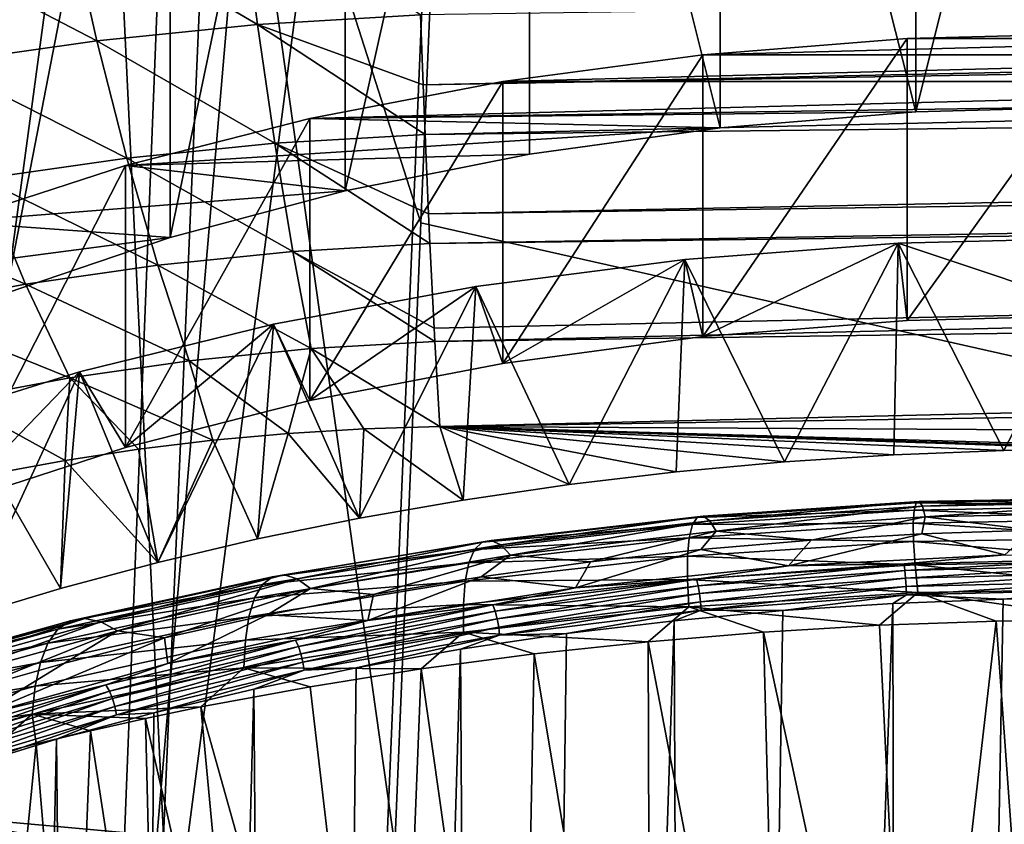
# Model space of a CAD drawing. Header units: metres. Extents: x -109 to 109, y -78 to 121.
# Tile 123 of 256: x -83 to -77, y -7 to -2. Entities that reach past the tile are written whole.
import ezdxf

# ---------------------------------------------------------------- set-up
doc = ezdxf.new("R2010")
doc.units = ezdxf.units.M
doc.layers.add('solid_508554_SW0001', color=7, linetype='CONTINUOUS')

msp = doc.modelspace()

# ---------------------------------------------------------------- linework, layer by layer
at = {"layer": 'solid_508554_SW0001'}
for points in [[(-85.874214, -11.090439, -19.528069), (-84.637512, 25.541044, -38.537006), (-82.994003, 25.270775, -38.917351)], [(-84.332321, -11.309086, -19.869825), (-85.874214, -11.090439, -19.528069), (-82.994003, 25.270775, -38.917351)], [(-84.332321, -11.309086, -19.869825), (-82.994003, 25.270775, -38.917351), (-81.315811, 25.073969, -39.156639)], [(-82.748833, -11.452958, -20.098217), (-84.332321, -11.309086, -19.869825), (-81.315811, 25.073969, -39.156639)], [(-82.748833, -11.452958, -20.098217), (-81.315811, 25.073969, -39.156639), (-79.621246, 24.952671, -39.252457)], [(-82.748833, -11.452958, -20.098217), (-79.621246, 24.952671, -39.252457), (-80.387276, 6.654893, -29.697725)], [(-82.748833, -11.452958, -20.098217), (-80.387276, 6.654893, -29.697725), (-81.14859, -11.530108, -20.201883)], [(-81.14859, -11.530108, -20.201883), (-80.387276, 6.654893, -29.697725), (-43.466999, -12.188044, -21.341459)], [(-80.387276, 6.654893, -29.697725), (-47.181728, -3.838587, -25.541527), (-43.466999, -12.188044, -21.341459)], [(-80.387276, 6.654893, -29.697725), (-47.672459, -3.692732, -25.598148), (-47.181728, -3.838587, -25.541527)], [(-80.387276, 6.654893, -29.697725), (-49.041775, -3.246512, -25.776564), (-47.672459, -3.692732, -25.598148)], [(-80.387276, 6.654893, -29.697725), (-51.088249, -2.474628, -26.097864), (-49.041775, -3.246512, -25.776564)], [(-80.387276, 6.654893, -29.697725), (-51.244095, -2.409353, -26.125713), (-51.088249, -2.474628, -26.097864)], [(-80.387276, 6.654893, -29.697725), (-53.110744, -1.560997, -26.493895), (-51.244095, -2.409353, -26.125713)], [(-77.7164, -2.721822, 14.485667), (-78.918457, 2.029385, 11.514997), (-77.716362, 2.127923, 11.685671)], [(-77.7164, -2.721822, 14.485667), (-77.716362, 2.127923, 11.685671), (-76.5, 2.160898, 11.742785)], [(-77.7164, -2.721822, 14.485667), (-76.5, 2.160898, 11.742785), (-76.5, -2.688844, 14.542786)], [(-78.91851, -2.820364, 14.314987), (-80.092194, 1.866439, 11.232767), (-78.918457, 2.029385, 11.514997)], [(-78.91851, -2.820364, 14.314987), (-78.918457, 2.029385, 11.514997), (-77.7164, -2.721822, 14.485667)], [(-81.223824, -3.208749, 13.642284), (-81.223808, 1.640997, 10.84229), (-80.092194, 1.866439, 11.232767)], [(-81.223824, -3.208749, 13.642284), (-80.092194, 1.866439, 11.232767), (-80.092232, -2.98331, 14.032755)], [(-80.092232, -2.98331, 14.032755), (-80.092194, 1.866439, 11.232767), (-78.91851, -2.820364, 14.314987)], [(-82.300018, -3.494034, 13.148155), (-82.300041, 1.355702, 10.348145), (-81.223808, 1.640997, 10.84229)], [(-82.300018, -3.494034, 13.148155), (-81.223808, 1.640997, 10.84229), (-81.223824, -3.208749, 13.642284)], [(-83.30822, -3.835825, 12.556156), (-83.308266, 1.0139, 9.756125), (-82.300041, 1.355702, 10.348145)], [(-83.30822, -3.835825, 12.556156), (-82.300041, 1.355702, 10.348145), (-82.300018, -3.494034, 13.148155)], [(-83.743111, -7.046091, -18.515766), (-82.712982, 0.551443, -22.646475), (-83.411385, 0.626964, -22.523962)], [(-83.743111, -7.046091, -18.515766), (-82.341148, -7.172977, -18.73554), (-82.712982, 0.551443, -22.646475)], [(-82.341148, -7.172977, -18.73554), (-82.009338, 0.492534, -22.739634), (-82.712982, 0.551443, -22.646475)], [(-82.341148, -7.172977, -18.73554), (-80.918915, -7.232305, -18.838299), (-82.009338, 0.492534, -22.739634)], [(-82.009338, 0.492534, -22.739634), (-80.918915, -7.232305, -18.838299), (-80.758621, -3.403568, -20.837589)], [(-82.009338, 0.492534, -22.739634), (-80.758621, -3.403568, -20.837589), (-80.598335, 0.425171, -22.83688)], [(-62.333652, -7.556811, -19.40036), (-80.598335, 0.425171, -22.83688), (-80.758621, -3.403568, -20.837589)], [(-62.333652, -7.556811, -19.40036), (-53.05484, -0.055749, -23.669857), (-80.598335, 0.425171, -22.83688)], [(-80.761658, -2.12673, 21.043322), (-80.745361, -2.555794, 20.688955), (-22.558971, -1.31139, 22.544136)], [(-80.745361, -2.555794, 20.688955), (-22.919664, -1.530367, 22.35878), (-22.558971, -1.31139, 22.544136)], [(-81.865631, -1.39793, 21.517885), (-82.927795, -1.504723, 21.355907), (-81.762955, -2.185917, 20.961618)], [(-81.865631, -1.39793, 21.517885), (-81.762955, -2.185917, 20.961618), (-80.761658, -2.12673, 21.043322)], [(-82.927795, -1.504723, 21.355907), (-83.968719, -1.653646, 21.118166), (-82.750519, -2.285307, 20.808083)], [(-82.927795, -1.504723, 21.355907), (-82.750519, -2.285307, 20.808083), (-81.762955, -2.185917, 20.961618)], [(-80.745361, -2.555794, 20.688955), (-80.733055, -2.861525, 20.41069), (-22.919664, -1.530367, 22.35878)], [(-80.733055, -2.861525, 20.41069), (-24.056143, -2.221804, 21.703217), (-22.919664, -1.530367, 22.35878)], [(-83.968719, -1.653646, 21.118166), (-83.717987, -2.42383, 20.584482), (-82.750519, -2.285307, 20.808083)], [(-81.762955, -2.185917, 20.961618), (-80.745361, -2.555794, 20.688955), (-80.761658, -2.12673, 21.043322)], [(-81.762955, -2.185917, 20.961618), (-82.750519, -2.285307, 20.808083), (-81.656212, -2.915824, 20.331778)], [(-81.762955, -2.185917, 20.961618), (-80.733055, -2.861525, 20.41069), (-80.745361, -2.555794, 20.688955)], [(-81.762955, -2.185917, 20.961618), (-81.656212, -2.915824, 20.331778), (-80.733055, -2.861525, 20.41069)], [(-80.733055, -2.861525, 20.41069), (-80.712067, -3.348359, 19.916126), (-24.056143, -2.221804, 21.703217)], [(-80.712067, -3.348359, 19.916126), (-24.614122, -2.561125, 21.335833), (-24.056143, -2.221804, 21.703217)], [(-77.770103, -2.272128, 15.264559), (-75.229897, -2.272128, 15.264559), (-76.5, -2.238844, 15.322208)], [(-77.770103, -4.004179, 16.264559), (-77.770103, -2.272128, 15.264559), (-76.5, -2.238844, 15.322208)], [(-77.770103, -4.004179, 16.264559), (-76.5, -2.238844, 15.322208), (-76.5, -3.970895, 16.322208)], [(-82.750519, -2.285307, 20.808083), (-83.717987, -2.42383, 20.584482), (-82.566277, -3.007393, 20.187235)], [(-82.750519, -2.285307, 20.808083), (-82.566277, -3.007393, 20.187235), (-81.656212, -2.915824, 20.331778)], [(-79.02623, -2.371609, 15.092253), (-73.97377, -2.371609, 15.092253), (-75.229897, -2.272128, 15.264559)], [(-77.770103, -2.272128, 15.264559), (-79.02623, -2.371609, 15.092253), (-75.229897, -2.272128, 15.264559)], [(-79.02623, -4.10366, 16.092253), (-79.02623, -2.371609, 15.092253), (-77.770103, -2.272128, 15.264559)], [(-79.02623, -4.10366, 16.092253), (-77.770103, -2.272128, 15.264559), (-77.770103, -4.004179, 16.264559)], [(-80.254639, -2.53619, 14.80719), (-72.745361, -2.53619, 14.80719), (-73.97377, -2.371609, 15.092253)], [(-79.02623, -2.371609, 15.092253), (-80.254639, -2.53619, 14.80719), (-73.97377, -2.371609, 15.092253)], [(-80.254639, -4.268241, 15.80719), (-80.254639, -2.53619, 14.80719), (-79.02623, -2.371609, 15.092253)], [(-80.254639, -4.268241, 15.80719), (-79.02623, -2.371609, 15.092253), (-79.02623, -4.10366, 16.092253)], [(-83.717987, -2.42383, 20.584482), (-83.457458, -3.135, 19.978519), (-82.566277, -3.007393, 20.187235)], [(-81.441887, -2.764065, 14.412498), (-76.5, -2.688844, 14.542786), (-72.745361, -2.53619, 14.80719)], [(-80.254639, -2.53619, 14.80719), (-81.441887, -2.764065, 14.412498), (-72.745361, -2.53619, 14.80719)], [(-81.441887, -4.496116, 15.412498), (-81.441887, -2.764065, 14.412498), (-80.254639, -2.53619, 14.80719)], [(-81.441887, -4.496116, 15.412498), (-80.254639, -2.53619, 14.80719), (-80.254639, -4.268241, 15.80719)], [(-80.712067, -3.348359, 19.916126), (-80.703621, -3.532274, 19.71039), (-24.614122, -2.561125, 21.335833)], [(-80.703621, -3.532274, 19.71039), (-25.053471, -2.827595, 21.021948), (-24.614122, -2.561125, 21.335833)], [(-77.7164, -2.721822, 14.485667), (-76.5, -2.688844, 14.542786), (-81.441887, -2.764065, 14.412498)], [(-78.91851, -2.820364, 14.314987), (-77.7164, -2.721822, 14.485667), (-81.441887, -2.764065, 14.412498)], [(-78.91851, -2.820364, 14.314987), (-81.441887, -2.764065, 14.412498), (-82.575005, -3.052741, 13.912497)], [(-82.575005, -4.784792, 14.912497), (-82.575005, -3.052741, 13.912497), (-81.441887, -2.764065, 14.412498)], [(-82.575005, -4.784792, 14.912497), (-81.441887, -2.764065, 14.412498), (-81.441887, -4.496116, 15.412498)], [(-80.092232, -2.98331, 14.032755), (-78.91851, -2.820364, 14.314987), (-82.575005, -3.052741, 13.912497)], [(-80.703621, -3.532274, 19.71039), (-80.677933, -4.051526, 19.061102), (-25.053471, -2.827595, 21.021948)], [(-80.677933, -4.051526, 19.061102), (-80.67363, -4.132723, 18.948915), (-25.053471, -2.827595, 21.021948)], [(-80.67363, -4.132723, 18.948915), (-25.931858, -3.355873, 20.318785), (-25.053471, -2.827595, 21.021948)], [(-81.656212, -2.915824, 20.331778), (-80.712067, -3.348359, 19.916126), (-80.733055, -2.861525, 20.41069)], [(-81.656212, -2.915824, 20.331778), (-82.566277, -3.007393, 20.187235), (-81.54641, -3.58144, 19.634655)], [(-81.656212, -2.915824, 20.331778), (-80.703621, -3.532274, 19.71039), (-80.712067, -3.348359, 19.916126)], [(-81.656212, -2.915824, 20.331778), (-81.54641, -3.58144, 19.634655), (-80.703621, -3.532274, 19.71039)], [(-82.566277, -3.007393, 20.187235), (-83.457458, -3.135, 19.978519), (-82.376793, -3.664844, 19.499571)], [(-81.223824, -3.208749, 13.642284), (-80.092232, -2.98331, 14.032755), (-82.575005, -3.052741, 13.912497)], [(-82.566277, -3.007393, 20.187235), (-82.376793, -3.664844, 19.499571), (-81.54641, -3.58144, 19.634655)], [(-81.223824, -3.208749, 13.642284), (-82.575005, -3.052741, 13.912497), (-83.641586, -3.399064, 13.312648)], [(-83.641586, -5.131115, 14.312648), (-83.641586, -3.399064, 13.312648), (-82.575005, -3.052741, 13.912497)], [(-83.641586, -5.131115, 14.312648), (-82.575005, -3.052741, 13.912497), (-82.575005, -4.784792, 14.912497)], [(-83.457458, -3.135, 19.978519), (-84.323982, -3.297644, 19.707314), (-83.18959, -3.781122, 19.306343)], [(-83.457458, -3.135, 19.978519), (-83.18959, -3.781122, 19.306343), (-82.376793, -3.664844, 19.499571)], [(-82.300018, -3.494034, 13.148155), (-81.223824, -3.208749, 13.642284), (-83.641586, -3.399064, 13.312648)], [(-84.323982, -3.297644, 19.707314), (-83.979614, -3.929345, 19.056559), (-83.18959, -3.781122, 19.306343)], [(-80.67363, -4.132723, 18.948915), (-80.643387, -4.656782, 18.134216), (-25.931858, -3.355873, 20.318785)], [(-80.643387, -4.656782, 18.134216), (-26.709761, -3.814027, 19.593912), (-25.931858, -3.355873, 20.318785)], [(-82.300018, -3.494034, 13.148155), (-83.641586, -3.399064, 13.312648), (-84.629936, -3.799238, 12.619527)], [(-62.333652, -7.556811, -19.40036), (-80.758621, -3.403568, -20.837589), (-80.918915, -7.232305, -18.838299)], [(-83.30822, -3.835825, 12.556156), (-82.300018, -3.494034, 13.148155), (-84.629936, -3.799238, 12.619527)], [(-77.825401, -3.529506, 17.086716), (-76.5, -3.495895, 17.144934), (-77.176514, -4.803673, 17.879795)], [(-77.825401, -3.529506, 17.086716), (-76.5, -3.970895, 16.322208), (-76.5, -3.495895, 17.144934)], [(-76.5, -3.495895, 17.144934), (-76.5, -4.794933, 17.894934), (-77.176514, -4.803673, 17.879795)], [(-81.54641, -3.58144, 19.634655), (-80.677933, -4.051526, 19.061102), (-80.703621, -3.532274, 19.71039)], [(-77.825401, -3.529506, 17.086716), (-78.523674, -4.873559, 17.758749), (-79.137115, -3.629986, 16.91268)], [(-79.02623, -4.10366, 16.092253), (-77.825401, -3.529506, 17.086716), (-79.137115, -3.629986, 16.91268)], [(-79.02623, -4.10366, 16.092253), (-77.770103, -4.004179, 16.264559), (-77.825401, -3.529506, 17.086716)], [(-77.825401, -3.529506, 17.086716), (-77.851974, -4.829909, 17.834352), (-78.523674, -4.873559, 17.758749)], [(-77.825401, -3.529506, 17.086716), (-77.176514, -4.803673, 17.879795), (-77.851974, -4.829909, 17.834352)], [(-77.770103, -4.004179, 16.264559), (-76.5, -3.970895, 16.322208), (-77.825401, -3.529506, 17.086716)], [(-81.54641, -3.58144, 19.634655), (-82.376793, -3.664844, 19.499571), (-81.43457, -4.176914, 18.876993)], [(-81.54641, -3.58144, 19.634655), (-80.67363, -4.132723, 18.948915), (-80.677933, -4.051526, 19.061102)], [(-81.54641, -3.58144, 19.634655), (-81.43457, -4.176914, 18.876993), (-80.67363, -4.132723, 18.948915)], [(-79.137115, -3.629986, 16.91268), (-79.847961, -5.012454, 17.518175), (-80.421707, -3.796293, 16.624628)], [(-80.254639, -4.268241, 15.80719), (-79.137115, -3.629986, 16.91268), (-80.421707, -3.796293, 16.624628)], [(-80.254639, -4.268241, 15.80719), (-79.02623, -4.10366, 16.092253), (-79.137115, -3.629986, 16.91268)], [(-79.137115, -3.629986, 16.91268), (-79.18911, -4.93442, 17.653334), (-79.847961, -5.012454, 17.518175)], [(-79.137115, -3.629986, 16.91268), (-78.523674, -4.873559, 17.758749), (-79.18911, -4.93442, 17.653334)], [(-82.376793, -3.664844, 19.499571), (-83.18959, -3.781122, 19.306343), (-82.183853, -4.251887, 18.751741)], [(-82.376793, -3.664844, 19.499571), (-82.183853, -4.251887, 18.751741), (-81.43457, -4.176914, 18.876993)], [(-83.18959, -3.781122, 19.306343), (-83.979614, -3.929345, 19.056559), (-82.916885, -4.356528, 18.574457)], [(-83.18959, -3.781122, 19.306343), (-82.916885, -4.356528, 18.574457), (-82.183853, -4.251887, 18.751741)], [(-80.421707, -3.796293, 16.624628), (-81.137535, -5.2191, 17.160254), (-81.666054, -4.026722, 16.225513)], [(-81.441887, -4.496116, 15.412498), (-80.421707, -3.796293, 16.624628), (-81.666054, -4.026722, 16.225513)], [(-81.441887, -4.496116, 15.412498), (-80.254639, -4.268241, 15.80719), (-80.421707, -3.796293, 16.624628)], [(-80.421707, -3.796293, 16.624628), (-80.498306, -5.107474, 17.353596), (-81.137535, -5.2191, 17.160254)], [(-80.421707, -3.796293, 16.624628), (-79.847961, -5.012454, 17.518175), (-80.498306, -5.107474, 17.353596)], [(-27.869499, -4.950392, 17.625669), (-26.709761, -3.814027, 19.593912), (-80.643387, -4.656782, 18.134216)], [(-83.979614, -3.929345, 19.056559), (-83.629089, -4.489986, 18.346628), (-82.916885, -4.356528, 18.574457)], [(-81.666054, -4.026722, 16.225513), (-82.376808, -5.491022, 16.689272), (-82.857445, -4.318922, 15.719408)], [(-82.575005, -4.784792, 14.912497), (-81.666054, -4.026722, 16.225513), (-82.857445, -4.318922, 15.719408)], [(-82.575005, -4.784792, 14.912497), (-81.441887, -4.496116, 15.412498), (-81.666054, -4.026722, 16.225513)], [(-81.666054, -4.026722, 16.225513), (-81.763802, -5.346966, 16.938784), (-82.376808, -5.491022, 16.689272)], [(-81.666054, -4.026722, 16.225513), (-81.137535, -5.2191, 17.160254), (-81.763802, -5.346966, 16.938784)], [(-81.43457, -4.176914, 18.876993), (-80.643387, -4.656782, 18.134216), (-80.67363, -4.132723, 18.948915)], [(-81.575378, -4.699065, 18.060982), (-81.43457, -4.176914, 18.876993), (-82.183853, -4.251887, 18.751741)], [(-81.575378, -4.699065, 18.060982), (-81.109558, -4.671045, 18.109512), (-81.43457, -4.176914, 18.876993)], [(-81.109558, -4.671045, 18.109512), (-80.643387, -4.656782, 18.134216), (-81.43457, -4.176914, 18.876993)], [(-82.038254, -4.74077, 17.988745), (-82.183853, -4.251887, 18.751741), (-82.916885, -4.356528, 18.574457)], [(-82.038254, -4.74077, 17.988745), (-81.575378, -4.699065, 18.060982), (-82.183853, -4.251887, 18.751741)], [(-82.857445, -4.318922, 15.719408), (-83.553719, -5.825535, 16.109877), (-83.98362, -4.669896, 15.111504)], [(-83.641586, -5.131115, 14.312648), (-82.857445, -4.318922, 15.719408), (-83.98362, -4.669896, 15.111504)], [(-83.641586, -5.131115, 14.312648), (-82.575005, -4.784792, 14.912497), (-82.857445, -4.318922, 15.719408)], [(-82.945496, -4.864398, 17.774616), (-82.916885, -4.356528, 18.574457), (-83.629089, -4.489986, 18.346628)], [(-82.857445, -4.318922, 15.719408), (-82.974243, -5.650765, 16.412588), (-83.553719, -5.825535, 16.109877)], [(-82.857445, -4.318922, 15.719408), (-82.376808, -5.491022, 16.689272), (-82.974243, -5.650765, 16.412588)], [(-82.945496, -4.864398, 17.774616), (-82.495758, -4.79598, 17.893118), (-82.916885, -4.356528, 18.574457)], [(-82.495758, -4.79598, 17.893118), (-82.038254, -4.74077, 17.988745), (-82.916885, -4.356528, 18.574457)], [(-83.384651, -4.945528, 17.634094), (-82.945496, -4.864398, 17.774616), (-83.629089, -4.489986, 18.346628)], [(-80.498306, -5.107474, 17.353596), (-80.643387, -4.656782, 18.134216), (-81.109558, -4.671045, 18.109512)], [(-76.5, -4.794933, 17.894934), (-75.174637, -4.828542, 17.83672), (-80.643387, -4.656782, 18.134216)], [(-28.837818, -6.133173, 15.577032), (-80.643387, -4.656782, 18.134216), (-75.174637, -4.828542, 17.83672)], [(-77.176514, -4.803673, 17.879795), (-76.5, -4.794933, 17.894934), (-80.643387, -4.656782, 18.134216)], [(-77.851974, -4.829909, 17.834352), (-77.176514, -4.803673, 17.879795), (-80.643387, -4.656782, 18.134216)], [(-78.523674, -4.873559, 17.758749), (-77.851974, -4.829909, 17.834352), (-80.643387, -4.656782, 18.134216)], [(-79.18911, -4.93442, 17.653334), (-78.523674, -4.873559, 17.758749), (-80.643387, -4.656782, 18.134216)], [(-79.847961, -5.012454, 17.518175), (-79.18911, -4.93442, 17.653334), (-80.643387, -4.656782, 18.134216)], [(-80.498306, -5.107474, 17.353596), (-79.847961, -5.012454, 17.518175), (-80.643387, -4.656782, 18.134216)], [(-28.837818, -6.133173, 15.577032), (-27.869499, -4.950392, 17.625669), (-80.643387, -4.656782, 18.134216)], [(-81.763802, -5.346966, 16.938784), (-81.575378, -4.699065, 18.060982), (-82.038254, -4.74077, 17.988745)], [(-81.763802, -5.346966, 16.938784), (-81.137535, -5.2191, 17.160254), (-81.575378, -4.699065, 18.060982)], [(-81.137535, -5.2191, 17.160254), (-81.109558, -4.671045, 18.109512), (-81.575378, -4.699065, 18.060982)], [(-81.137535, -5.2191, 17.160254), (-80.498306, -5.107474, 17.353596), (-81.109558, -4.671045, 18.109512)], [(-82.376808, -5.491022, 16.689272), (-82.038254, -4.74077, 17.988745), (-82.495758, -4.79598, 17.893118)], [(-82.376808, -5.491022, 16.689272), (-81.763802, -5.346966, 16.938784), (-82.038254, -4.74077, 17.988745)], [(-82.376808, -5.491022, 16.689272), (-82.495758, -4.79598, 17.893118), (-82.945496, -4.864398, 17.774616)], [(-82.974243, -5.650765, 16.412588), (-82.945496, -4.864398, 17.774616), (-83.384651, -4.945528, 17.634094)], [(-82.974243, -5.650765, 16.412588), (-82.376808, -5.491022, 16.689272), (-82.945496, -4.864398, 17.774616)], [(-83.553719, -5.825535, 16.109877), (-82.974243, -5.650765, 16.412588), (-83.384651, -4.945528, 17.634094)], [(-79.060013, -5.214223, 19.328936), (-77.713821, -5.125023, 19.483332), (-79.023048, -5.206215, 19.102793)], [(-77.727615, -5.169287, 19.703232), (-77.713821, -5.125023, 19.483332), (-79.060013, -5.214223, 19.328936)], [(-79.023048, -5.206215, 19.102793), (-77.695305, -5.117356, 19.256626), (-78.983337, -5.234531, 18.875717)], [(-77.713821, -5.125023, 19.483332), (-77.695305, -5.117356, 19.256626), (-79.023048, -5.206215, 19.102793)], [(-77.695305, -5.117356, 19.256626), (-77.675888, -5.146234, 19.028605), (-78.983337, -5.234531, 18.875717)], [(-77.727615, -5.169287, 19.703232), (-76.353798, -5.144266, 19.746441), (-77.713821, -5.125023, 19.483332)], [(-76.345505, -5.225125, 19.954113), (-76.353798, -5.144266, 19.746441), (-77.727615, -5.169287, 19.703232)], [(-77.713821, -5.125023, 19.483332), (-76.356445, -5.099473, 19.527483), (-77.695305, -5.117356, 19.256626)], [(-76.353798, -5.144266, 19.746441), (-76.356445, -5.099473, 19.527483), (-77.713821, -5.125023, 19.483332)], [(-77.695305, -5.117356, 19.256626), (-76.35643, -5.09134, 19.301611), (-77.675888, -5.146234, 19.028605)], [(-76.356445, -5.099473, 19.527483), (-76.35643, -5.09134, 19.301611), (-77.695305, -5.117356, 19.256626)], [(-76.35643, -5.09134, 19.301611), (-76.357361, -5.119899, 19.074171), (-77.675888, -5.146234, 19.028605)], [(-77.675888, -5.146234, 19.028605), (-76.357361, -5.119899, 19.074171), (-77.65937, -5.211605, 18.804754)], [(-76.357361, -5.119899, 19.074171), (-76.362839, -5.185179, 18.850506), (-77.65937, -5.211605, 18.804754)], [(-79.090256, -5.258668, 19.548546), (-77.727615, -5.169287, 19.703232), (-79.060013, -5.214223, 19.328936)], [(-77.733582, -5.249608, 19.911858), (-77.727615, -5.169287, 19.703232), (-79.090256, -5.258668, 19.548546)], [(-78.983337, -5.234531, 18.875717), (-77.675888, -5.146234, 19.028605), (-78.944893, -5.299058, 18.653303)], [(-77.675888, -5.146234, 19.028605), (-77.65937, -5.211605, 18.804754), (-78.944893, -5.299058, 18.653303)], [(-77.733582, -5.249608, 19.911858), (-76.345505, -5.225125, 19.954113), (-77.727615, -5.169287, 19.703232)], [(-77.65937, -5.211605, 18.804754), (-76.362839, -5.185179, 18.850506), (-77.001183, -5.292346, 18.627064)], [(-80.429657, -5.411488, 19.28396), (-79.090256, -5.258668, 19.548546), (-80.383217, -5.365977, 19.066177)], [(-79.110527, -5.339051, 19.757078), (-79.090256, -5.258668, 19.548546), (-80.429657, -5.411488, 19.28396)], [(-80.383217, -5.365977, 19.066177), (-79.060013, -5.214223, 19.328936), (-80.328079, -5.356651, 18.842297)], [(-79.090256, -5.258668, 19.548546), (-79.060013, -5.214223, 19.328936), (-80.383217, -5.365977, 19.066177)], [(-80.328079, -5.356651, 18.842297), (-79.023048, -5.206215, 19.102793), (-80.268417, -5.383355, 18.617987)], [(-79.060013, -5.214223, 19.328936), (-79.023048, -5.206215, 19.102793), (-80.328079, -5.356651, 18.842297)], [(-79.023048, -5.206215, 19.102793), (-78.983337, -5.234531, 18.875717), (-80.268417, -5.383355, 18.617987)], [(-80.268417, -5.383355, 18.617987), (-78.983337, -5.234531, 18.875717), (-80.208382, -5.445934, 18.398926)], [(-78.983337, -5.234531, 18.875717), (-78.944893, -5.299058, 18.653303), (-80.208382, -5.445934, 18.398926)], [(-79.110527, -5.339051, 19.757078), (-77.733582, -5.249608, 19.911858), (-79.090256, -5.258668, 19.548546)], [(-77.731339, -5.363114, 20.108753), (-77.733582, -5.249608, 19.911858), (-79.110527, -5.339051, 19.757078)], [(-78.944893, -5.299058, 18.653303), (-77.65937, -5.211605, 18.804754), (-78.359329, -5.354371, 18.519632)], [(-77.65937, -5.211605, 18.804754), (-77.679459, -5.314642, 18.588446), (-78.359329, -5.354371, 18.519632)], [(-76.331032, -5.339227, 20.149963), (-76.345505, -5.225125, 19.954113), (-77.733582, -5.249608, 19.911858)], [(-77.731339, -5.363114, 20.108753), (-76.331032, -5.339227, 20.149963), (-77.733582, -5.249608, 19.911858)], [(-77.65937, -5.211605, 18.804754), (-77.001183, -5.292346, 18.627064), (-77.679459, -5.314642, 18.588446)], [(-80.208382, -5.445934, 18.398926), (-78.944893, -5.299058, 18.653303), (-79.716568, -5.486455, 18.290855)], [(-78.944893, -5.299058, 18.653303), (-79.039131, -5.411647, 18.420427), (-79.716568, -5.486455, 18.290855)], [(-78.944893, -5.299058, 18.653303), (-78.359329, -5.354371, 18.519632), (-79.039131, -5.411647, 18.420427)], [(-78.499123, -5.512871, 18.245104), (-78.359329, -5.354371, 18.519632), (-77.679459, -5.314642, 18.588446)], [(-77.168663, -5.445196, 18.36232), (-78.499123, -5.512871, 18.245104), (-77.679459, -5.314642, 18.588446)], [(-77.168663, -5.445196, 18.36232), (-77.679459, -5.314642, 18.588446), (-77.001183, -5.292346, 18.627064)], [(-81.671616, -5.578845, 18.697544), (-80.383217, -5.365977, 19.066177), (-81.598846, -5.567068, 18.477892)], [(-80.429657, -5.411488, 19.28396), (-80.383217, -5.365977, 19.066177), (-81.671616, -5.578845, 18.697544)], [(-81.598846, -5.567068, 18.477892), (-80.328079, -5.356651, 18.842297), (-81.519806, -5.590956, 18.258442)], [(-80.383217, -5.365977, 19.066177), (-80.328079, -5.356651, 18.842297), (-81.598846, -5.567068, 18.477892)], [(-80.328079, -5.356651, 18.842297), (-80.268417, -5.383355, 18.617987), (-81.519806, -5.590956, 18.258442)], [(-81.519806, -5.590956, 18.258442), (-80.268417, -5.383355, 18.617987), (-81.438797, -5.65033, 18.044914)], [(-80.268417, -5.383355, 18.617987), (-80.208382, -5.445934, 18.398926), (-81.438797, -5.65033, 18.044914)], [(-80.464088, -5.492714, 19.491045), (-79.110527, -5.339051, 19.757078), (-80.429657, -5.411488, 19.28396)], [(-79.120644, -5.452466, 19.954142), (-79.110527, -5.339051, 19.757078), (-80.464088, -5.492714, 19.491045)], [(-79.120644, -5.452466, 19.954142), (-77.731339, -5.363114, 20.108753), (-79.110527, -5.339051, 19.757078)], [(-77.721207, -5.506358, 20.294456), (-77.731339, -5.363114, 20.108753), (-79.120644, -5.452466, 19.954142)], [(-78.499123, -5.512871, 18.245104), (-79.039131, -5.411647, 18.420427), (-78.359329, -5.354371, 18.519632)], [(-76.310448, -5.483201, 20.334402), (-76.331032, -5.339227, 20.149963), (-77.731339, -5.363114, 20.108753)], [(-77.721207, -5.506358, 20.294456), (-76.310448, -5.483201, 20.334402), (-77.731339, -5.363114, 20.108753)], [(-81.733803, -5.626464, 18.911684), (-80.429657, -5.411488, 19.28396), (-81.671616, -5.578845, 18.697544)], [(-80.464088, -5.492714, 19.491045), (-80.429657, -5.411488, 19.28396), (-81.733803, -5.626464, 18.911684)], [(-81.438797, -5.65033, 18.044914), (-80.208382, -5.445934, 18.398926), (-81.051361, -5.687672, 17.942339)], [(-80.208382, -5.445934, 18.398926), (-80.388412, -5.578587, 18.131279), (-81.051361, -5.687672, 17.942339)], [(-80.208382, -5.445934, 18.398926), (-79.716568, -5.486455, 18.290855), (-80.388412, -5.578587, 18.131279)], [(-79.809052, -5.647525, 18.011875), (-79.716568, -5.486455, 18.290855), (-79.039131, -5.411647, 18.420427)], [(-78.499123, -5.512871, 18.245104), (-79.809052, -5.647525, 18.011875), (-79.039131, -5.411647, 18.420427)], [(-77.78849, -5.499598, 18.281319), (-78.499123, -5.512871, 18.245104), (-77.168663, -5.445196, 18.36232)], [(-76.5, -5.467947, 18.336138), (-77.78849, -5.499598, 18.281319), (-77.168663, -5.445196, 18.36232)], [(-81.782013, -5.709475, 19.115683), (-80.464088, -5.492714, 19.491045), (-81.733803, -5.626464, 18.911684)], [(-80.486465, -5.606722, 19.687082), (-80.464088, -5.492714, 19.491045), (-81.782013, -5.709475, 19.115683)], [(-80.486465, -5.606722, 19.687082), (-79.120644, -5.452466, 19.954142), (-80.464088, -5.492714, 19.491045)], [(-79.121132, -5.595407, 20.140368), (-79.120644, -5.452466, 19.954142), (-80.486465, -5.606722, 19.687082)], [(-79.809052, -5.647525, 18.011875), (-80.388412, -5.578587, 18.131279), (-79.716568, -5.486455, 18.290855)], [(-79.121132, -5.595407, 20.140368), (-77.721207, -5.506358, 20.294456), (-79.120644, -5.452466, 19.954142)], [(-79.121132, -5.595407, 20.140368), (-77.703476, -5.675893, 20.469505), (-77.721207, -5.506358, 20.294456)], [(-77.78849, -5.499598, 18.281319), (-79.064575, -5.594242, 18.11739), (-78.499123, -5.512871, 18.245104)], [(-79.055244, -5.63462, 18.086506), (-79.064575, -5.594242, 18.11739), (-77.78849, -5.499598, 18.281319)], [(-77.783806, -5.54032, 18.249838), (-79.055244, -5.63462, 18.086506), (-77.78849, -5.499598, 18.281319)], [(-77.783806, -5.54032, 18.249838), (-77.78849, -5.499598, 18.281319), (-76.5, -5.467947, 18.336138)], [(-76.5, -5.508786, 18.304457), (-77.783806, -5.54032, 18.249838), (-76.5, -5.467947, 18.336138)], [(-77.721207, -5.506358, 20.294456), (-76.283821, -5.653674, 20.507839), (-76.310448, -5.483201, 20.334402)], [(-77.721207, -5.506358, 20.294456), (-77.703476, -5.675893, 20.469505), (-76.283821, -5.653674, 20.507839)], [(-82.82412, -5.835518, 18.012951), (-81.598846, -5.567068, 18.477892), (-82.726448, -5.855411, 17.800411)], [(-81.671616, -5.578845, 18.697544), (-81.598846, -5.567068, 18.477892), (-82.82412, -5.835518, 18.012951)], [(-81.598846, -5.567068, 18.477892), (-81.519806, -5.590956, 18.258442), (-82.726448, -5.855411, 17.800411)], [(-79.064575, -5.594242, 18.11739), (-79.809052, -5.647525, 18.011875), (-78.499123, -5.512871, 18.245104)], [(-79.047195, -5.681817, 18.067036), (-79.055244, -5.63462, 18.086506), (-77.783806, -5.54032, 18.249838)], [(-77.779762, -5.587813, 18.229853), (-79.047195, -5.681817, 18.067036), (-77.783806, -5.54032, 18.249838)], [(-77.779762, -5.587813, 18.229853), (-77.783806, -5.54032, 18.249838), (-76.5, -5.508786, 18.304457)], [(-76.5, -5.556378, 18.284302), (-77.779762, -5.587813, 18.229853), (-76.5, -5.508786, 18.304457)], [(-77.776634, -5.638905, 18.2227), (-77.779762, -5.587813, 18.229853), (-76.5, -5.556378, 18.284302)], [(-76.5, -5.607547, 18.277014), (-77.776634, -5.638905, 18.2227), (-76.5, -5.556378, 18.284302)], [(-82.991158, -5.901611, 18.43516), (-81.733803, -5.626464, 18.911684), (-82.913826, -5.850856, 18.226444)], [(-81.782013, -5.709475, 19.115683), (-81.733803, -5.626464, 18.911684), (-82.991158, -5.901611, 18.43516)], [(-82.913826, -5.850856, 18.226444), (-81.671616, -5.578845, 18.697544), (-82.82412, -5.835518, 18.012951)], [(-81.733803, -5.626464, 18.911684), (-81.671616, -5.578845, 18.697544), (-82.913826, -5.850856, 18.226444)], [(-82.726448, -5.855411, 17.800411), (-81.519806, -5.590956, 18.258442), (-82.625237, -5.910349, 17.594555)], [(-81.519806, -5.590956, 18.258442), (-81.438797, -5.65033, 18.044914), (-82.625237, -5.910349, 17.594555)], [(-81.81636, -5.82493, 19.309206), (-80.486465, -5.606722, 19.687082), (-81.782013, -5.709475, 19.115683)], [(-80.497559, -5.749973, 19.872763), (-80.486465, -5.606722, 19.687082), (-81.81636, -5.82493, 19.309206)], [(-81.085007, -5.847777, 17.66503), (-81.051361, -5.687672, 17.942339), (-80.388412, -5.578587, 18.131279)], [(-79.809052, -5.647525, 18.011875), (-81.085007, -5.847777, 17.66503), (-80.388412, -5.578587, 18.131279)], [(-80.497559, -5.749973, 19.872763), (-79.112541, -5.764372, 20.316387), (-79.121132, -5.595407, 20.140368)], [(-80.497559, -5.749973, 19.872763), (-79.121132, -5.595407, 20.140368), (-80.486465, -5.606722, 19.687082)], [(-79.064575, -5.594242, 18.11739), (-80.315964, -5.75097, 17.845928), (-79.809052, -5.647525, 18.011875)], [(-80.302071, -5.790778, 17.816032), (-80.315964, -5.75097, 17.845928), (-79.064575, -5.594242, 18.11739)], [(-79.055244, -5.63462, 18.086506), (-80.302071, -5.790778, 17.816032), (-79.064575, -5.594242, 18.11739)], [(-79.121132, -5.595407, 20.140368), (-79.112541, -5.764372, 20.316387), (-77.703476, -5.675893, 20.469505)], [(-79.04097, -5.732679, 18.060278), (-79.047195, -5.681817, 18.067036), (-77.779762, -5.587813, 18.229853)], [(-77.776634, -5.638905, 18.2227), (-79.04097, -5.732679, 18.060278), (-77.779762, -5.587813, 18.229853)], [(-77.774635, -5.690184, 18.228853), (-77.776634, -5.638905, 18.2227), (-76.5, -5.607547, 18.277014)], [(-76.5, -5.658875, 18.283081), (-77.774635, -5.690184, 18.228853), (-76.5, -5.607547, 18.277014)], [(-82.625237, -5.910349, 17.594555), (-81.438797, -5.65033, 18.044914), (-82.335663, -5.954134, 17.480814)], [(-81.438797, -5.65033, 18.044914), (-81.70179, -5.813141, 17.725019), (-82.335663, -5.954134, 17.480814)], [(-81.438797, -5.65033, 18.044914), (-81.051361, -5.687672, 17.942339), (-81.70179, -5.813141, 17.725019)], [(-81.085007, -5.847777, 17.66503), (-81.70179, -5.813141, 17.725019), (-81.051361, -5.687672, 17.942339)], [(-80.315964, -5.75097, 17.845928), (-81.085007, -5.847777, 17.66503), (-79.809052, -5.647525, 18.011875)], [(-80.290092, -5.837482, 17.797415), (-80.302071, -5.790778, 17.816032), (-79.055244, -5.63462, 18.086506)], [(-79.047195, -5.681817, 18.067036), (-80.290092, -5.837482, 17.797415), (-79.055244, -5.63462, 18.086506)], [(-80.280838, -5.887964, 17.791317), (-80.290092, -5.837482, 17.797415), (-79.047195, -5.681817, 18.067036)], [(-79.04097, -5.732679, 18.060278), (-80.280838, -5.887964, 17.791317), (-79.047195, -5.681817, 18.067036)], [(-77.703476, -5.675893, 20.469505), (-79.112541, -5.764372, 20.316387), (-77.939674, -5.877294, 20.61368)], [(-79.036987, -5.78381, 18.066687), (-79.04097, -5.732679, 18.060278), (-77.776634, -5.638905, 18.2227)], [(-77.774635, -5.690184, 18.228853), (-79.036987, -5.78381, 18.066687), (-77.776634, -5.638905, 18.2227)], [(-77.703476, -5.675893, 20.469505), (-77.939674, -5.877294, 20.61368), (-77.222435, -5.852283, 20.65694)], [(-76.5, -5.658875, 18.283081), (-77.180191, -5.715793, 18.28665), (-77.774635, -5.690184, 18.228853)], [(-76.283821, -5.653674, 20.507839), (-77.703476, -5.675893, 20.469505), (-76.503746, -5.844111, 20.671032)], [(-77.703476, -5.675893, 20.469505), (-77.222435, -5.852283, 20.65694), (-76.503746, -5.844111, 20.671032)], [(-76.5, -5.658875, 18.283081), (-76.5, -5.706888, 18.302076), (-77.180191, -5.715793, 18.28665)], [(-83.052635, -5.987333, 18.634457), (-81.782013, -5.709475, 19.115683), (-82.991158, -5.901611, 18.43516)], [(-81.81636, -5.82493, 19.309206), (-81.782013, -5.709475, 19.115683), (-83.052635, -5.987333, 18.634457)], [(-81.837845, -5.969273, 19.492979), (-80.498146, -5.918926, 20.048784), (-80.497559, -5.749973, 19.872763)], [(-81.837845, -5.969273, 19.492979), (-80.497559, -5.749973, 19.872763), (-81.81636, -5.82493, 19.309206)], [(-80.497559, -5.749973, 19.872763), (-80.498146, -5.918926, 20.048784), (-79.112541, -5.764372, 20.316387)], [(-80.27491, -5.938852, 17.798147), (-80.280838, -5.887964, 17.791317), (-79.04097, -5.732679, 18.060278)], [(-79.036987, -5.78381, 18.066687), (-80.27491, -5.938852, 17.798147), (-79.04097, -5.732679, 18.060278)], [(-79.064819, -38.94323, 36.41711), (-78.533119, -5.786892, 18.163504), (-77.858513, -5.742486, 18.240417)], [(-77.789474, -38.842232, 36.592045), (-79.064819, -38.94323, 36.41711), (-77.858513, -5.742486, 18.240417)], [(-77.774635, -5.690184, 18.228853), (-78.533119, -5.786892, 18.163504), (-79.036987, -5.78381, 18.066687)], [(-77.774635, -5.690184, 18.228853), (-77.858513, -5.742486, 18.240417), (-78.533119, -5.786892, 18.163504)], [(-77.774635, -5.690184, 18.228853), (-77.180191, -5.715793, 18.28665), (-77.858513, -5.742486, 18.240417)], [(-77.789474, -38.842232, 36.592045), (-77.858513, -5.742486, 18.240417), (-77.180191, -5.715793, 18.28665)], [(-77.789474, -38.842232, 36.592045), (-77.180191, -5.715793, 18.28665), (-76.5, -5.706888, 18.302076)], [(-76.5, -38.808445, 36.65057), (-77.789474, -38.842232, 36.592045), (-76.5, -5.706888, 18.302076)], [(-80.315964, -5.75097, 17.845928), (-81.530602, -5.968272, 17.469551), (-81.085007, -5.847777, 17.66503)], [(-81.512283, -6.007288, 17.441025), (-81.530602, -5.968272, 17.469551), (-80.315964, -5.75097, 17.845928)], [(-80.302071, -5.790778, 17.816032), (-81.512283, -6.007288, 17.441025), (-80.315964, -5.75097, 17.845928)], [(-81.496498, -6.053311, 17.423588), (-81.512283, -6.007288, 17.441025), (-80.302071, -5.790778, 17.816032)], [(-80.290092, -5.837482, 17.797415), (-81.496498, -6.053311, 17.423588), (-80.302071, -5.790778, 17.816032)], [(-79.112541, -5.764372, 20.316387), (-80.498146, -5.918926, 20.048784), (-79.361931, -5.977947, 20.43944)], [(-79.036987, -5.78381, 18.066687), (-79.86377, -5.928312, 17.918556), (-80.27491, -5.938852, 17.798147)], [(-79.036987, -5.78381, 18.066687), (-79.202148, -5.848891, 18.056118), (-79.86377, -5.928312, 17.918556)], [(-79.112541, -5.764372, 20.316387), (-79.361931, -5.977947, 20.43944), (-78.653442, -5.919194, 20.541159)], [(-79.036987, -5.78381, 18.066687), (-78.533119, -5.786892, 18.163504), (-79.202148, -5.848891, 18.056118)], [(-79.064819, -38.94323, 36.41711), (-79.202148, -5.848891, 18.056118), (-78.533119, -5.786892, 18.163504)], [(-79.112541, -5.764372, 20.316387), (-78.653442, -5.919194, 20.541159), (-77.939674, -5.877294, 20.61368)], [(-84.09877, -6.179669, 17.656948), (-82.913826, -5.850856, 18.226444), (-83.992889, -6.159807, 17.451284)], [(-82.991158, -5.901611, 18.43516), (-82.913826, -5.850856, 18.226444), (-84.09877, -6.179669, 17.656948)], [(-83.992889, -6.159807, 17.451284), (-82.82412, -5.835518, 18.012951), (-83.877441, -6.174677, 17.247435)], [(-82.913826, -5.850856, 18.226444), (-82.82412, -5.835518, 18.012951), (-83.992889, -6.159807, 17.451284)], [(-82.82412, -5.835518, 18.012951), (-82.726448, -5.855411, 17.800411), (-83.877441, -6.174677, 17.247435)], [(-83.877441, -6.174677, 17.247435), (-82.726448, -5.855411, 17.800411), (-83.756935, -6.224105, 17.051117)], [(-82.726448, -5.855411, 17.800411), (-82.625237, -5.910349, 17.594555), (-83.756935, -6.224105, 17.051117)], [(-83.098557, -6.10508, 18.823997), (-81.81636, -5.82493, 19.309206), (-83.052635, -5.987333, 18.634457)], [(-81.837845, -5.969273, 19.492979), (-81.81636, -5.82493, 19.309206), (-83.098557, -6.10508, 18.823997)], [(-82.313873, -6.11157, 17.208126), (-82.335663, -5.954134, 17.480814), (-81.70179, -5.813141, 17.725019)], [(-81.085007, -5.847777, 17.66503), (-82.313873, -6.11157, 17.208126), (-81.70179, -5.813141, 17.725019)], [(-81.530602, -5.968272, 17.469551), (-82.313873, -6.11157, 17.208126), (-81.085007, -5.847777, 17.66503)], [(-81.484291, -6.103266, 17.418404), (-81.496498, -6.053311, 17.423588), (-80.290092, -5.837482, 17.797415)], [(-80.280838, -5.887964, 17.791317), (-81.484291, -6.103266, 17.418404), (-80.290092, -5.837482, 17.797415)], [(-80.312065, -39.110329, 36.127686), (-79.86377, -5.928312, 17.918556), (-79.202148, -5.848891, 18.056118)], [(-79.064819, -38.94323, 36.41711), (-80.312065, -39.110329, 36.127686), (-79.202148, -5.848891, 18.056118)], [(-77.726074, -10.224361, 24.588356), (-77.222435, -5.852283, 20.65694), (-77.939674, -5.877294, 20.61368)], [(-77.726074, -10.224361, 24.588356), (-76.909126, -10.199042, 24.632265), (-77.222435, -5.852283, 20.65694)], [(-76.909126, -10.199042, 24.632265), (-76.503746, -5.844111, 20.671032), (-77.222435, -5.852283, 20.65694)], [(-84.190559, -6.234439, 17.858707), (-82.991158, -5.901611, 18.43516), (-84.09877, -6.179669, 17.656948)], [(-83.052635, -5.987333, 18.634457), (-82.991158, -5.901611, 18.43516), (-84.190559, -6.234439, 17.858707)], [(-83.756935, -6.224105, 17.051117), (-82.625237, -5.910349, 17.594555), (-83.540398, -6.278575, 16.918865)], [(-82.625237, -5.910349, 17.594555), (-82.949295, -6.109587, 17.211561), (-83.540398, -6.278575, 16.918865)], [(-82.625237, -5.910349, 17.594555), (-82.335663, -5.954134, 17.480814), (-82.949295, -6.109587, 17.211561)], [(-80.498146, -5.918926, 20.048784), (-81.847458, -6.138943, 19.667727), (-80.756714, -6.145767, 20.148809)], [(-81.837845, -5.969273, 19.492979), (-81.847458, -6.138943, 19.667727), (-80.498146, -5.918926, 20.048784)], [(-81.476486, -6.153816, 17.425817), (-81.484291, -6.103266, 17.418404), (-80.280838, -5.887964, 17.791317)], [(-80.27491, -5.938852, 17.798147), (-81.476486, -6.153816, 17.425817), (-80.280838, -5.887964, 17.791317)], [(-80.498146, -5.918926, 20.048784), (-80.756714, -6.145767, 20.148809), (-80.063545, -6.05349, 20.308626)], [(-80.312065, -39.110329, 36.127686), (-80.516174, -6.024938, 17.751198), (-79.86377, -5.928312, 17.918556)], [(-80.27491, -5.938852, 17.798147), (-79.86377, -5.928312, 17.918556), (-80.516174, -6.024938, 17.751198)], [(-80.498146, -5.918926, 20.048784), (-80.063545, -6.05349, 20.308626), (-79.361931, -5.977947, 20.43944)], [(-78.539467, -10.275004, 24.50053), (-78.653442, -5.919194, 20.541159), (-79.361931, -5.977947, 20.43944)], [(-77.726074, -10.224361, 24.588356), (-77.939674, -5.877294, 20.61368), (-78.653442, -5.919194, 20.541159)], [(-78.539467, -10.275004, 24.50053), (-77.726074, -10.224361, 24.588356), (-78.653442, -5.919194, 20.541159)], [(-84.264748, -6.323662, 18.051929), (-83.052635, -5.987333, 18.634457), (-84.190559, -6.234439, 17.858707)], [(-83.098557, -6.10508, 18.823997), (-83.052635, -5.987333, 18.634457), (-84.264748, -6.323662, 18.051929)], [(-83.483032, -6.436195, 16.645859), (-82.949295, -6.109587, 17.211561), (-82.335663, -5.954134, 17.480814)], [(-82.313873, -6.11157, 17.208126), (-83.483032, -6.436195, 16.645859), (-82.335663, -5.954134, 17.480814)], [(-83.130104, -6.251291, 19.004507), (-81.847458, -6.138943, 19.667727), (-81.837845, -5.969273, 19.492979)], [(-83.130104, -6.251291, 19.004507), (-81.837845, -5.969273, 19.492979), (-83.098557, -6.10508, 18.823997)], [(-81.530602, -5.968272, 17.469551), (-82.696785, -6.244055, 16.99188), (-82.313873, -6.11157, 17.208126)], [(-82.674225, -6.282067, 16.965094), (-82.696785, -6.244055, 16.99188), (-81.530602, -5.968272, 17.469551)], [(-81.512283, -6.007288, 17.441025), (-82.674225, -6.282067, 16.965094), (-81.530602, -5.968272, 17.469551)], [(-80.27491, -5.938852, 17.798147), (-81.15757, -6.138503, 17.554497), (-81.476486, -6.153816, 17.425817)], [(-80.27491, -5.938852, 17.798147), (-80.516174, -6.024938, 17.751198), (-81.15757, -6.138503, 17.554497)], [(-79.346916, -10.350978, 24.368778), (-79.361931, -5.977947, 20.43944), (-80.063545, -6.05349, 20.308626)], [(-79.346916, -10.350978, 24.368778), (-78.539467, -10.275004, 24.50053), (-79.361931, -5.977947, 20.43944)], [(-82.654785, -6.327224, 16.949156), (-82.674225, -6.282067, 16.965094), (-81.512283, -6.007288, 17.441025)], [(-81.496498, -6.053311, 17.423588), (-82.654785, -6.327224, 16.949156), (-81.512283, -6.007288, 17.441025)], [(-81.517548, -39.341702, 35.72694), (-81.15757, -6.138503, 17.554497), (-80.516174, -6.024938, 17.751198)], [(-80.312065, -39.110329, 36.127686), (-81.517548, -39.341702, 35.72694), (-80.516174, -6.024938, 17.751198)], [(-84.321762, -6.444408, 18.236256), (-83.098557, -6.10508, 18.823997), (-84.264748, -6.323662, 18.051929)], [(-83.130104, -6.251291, 19.004507), (-83.098557, -6.10508, 18.823997), (-84.321762, -6.444408, 18.236256)], [(-83.483032, -6.436195, 16.645859), (-83.540398, -6.278575, 16.918865), (-82.949295, -6.109587, 17.211561)], [(-82.696785, -6.244055, 16.99188), (-83.483032, -6.436195, 16.645859), (-82.313873, -6.11157, 17.208126)], [(-82.639748, -6.37651, 16.945129), (-82.654785, -6.327224, 16.949156), (-81.496498, -6.053311, 17.423588)], [(-81.484291, -6.103266, 17.418404), (-82.639748, -6.37651, 16.945129), (-81.496498, -6.053311, 17.423588)], [(-82.630127, -6.426632, 16.953285), (-82.639748, -6.37651, 16.945129), (-81.484291, -6.103266, 17.418404)], [(-81.476486, -6.153816, 17.425817), (-82.630127, -6.426632, 16.953285), (-81.484291, -6.103266, 17.418404)], [(-80.146042, -10.452283, 24.19309), (-80.063545, -6.05349, 20.308626), (-80.756714, -6.145767, 20.148809)], [(-80.146042, -10.452283, 24.19309), (-79.346916, -10.350978, 24.368778), (-80.063545, -6.05349, 20.308626)], [(-81.847458, -6.138943, 19.667727), (-83.148499, -6.422408, 19.176712), (-82.112526, -6.378879, 19.745218)], [(-83.130104, -6.251291, 19.004507), (-83.148499, -6.422408, 19.176712), (-81.847458, -6.138943, 19.667727)], [(-81.476486, -6.153816, 17.425817), (-82.400345, -6.415161, 17.07531), (-82.630127, -6.426632, 16.953285)], [(-81.476486, -6.153816, 17.425817), (-81.786201, -6.268696, 17.328995), (-82.400345, -6.415161, 17.07531)], [(-81.847458, -6.138943, 19.667727), (-82.112526, -6.378879, 19.745218), (-81.439835, -6.254712, 19.960104)], [(-81.847458, -6.138943, 19.667727), (-81.439835, -6.254712, 19.960104), (-80.756714, -6.145767, 20.148809)], [(-81.517548, -39.341702, 35.72694), (-81.786201, -6.268696, 17.328995), (-81.15757, -6.138503, 17.554497)], [(-81.476486, -6.153816, 17.425817), (-81.15757, -6.138503, 17.554497), (-81.786201, -6.268696, 17.328995)], [(-80.93438, -10.578915, 23.973461), (-80.756714, -6.145767, 20.148809), (-81.439835, -6.254712, 19.960104)], [(-80.93438, -10.578915, 23.973461), (-80.146042, -10.452283, 24.19309), (-80.756714, -6.145767, 20.148809)], [(-84.363007, -6.593133, 18.41238), (-83.148499, -6.422408, 19.176712), (-83.130104, -6.251291, 19.004507)], [(-84.363007, -6.593133, 18.41238), (-83.130104, -6.251291, 19.004507), (-84.321762, -6.444408, 18.236256)], [(-82.696785, -6.244055, 16.99188), (-83.803299, -6.575663, 16.417519), (-83.483032, -6.436195, 16.645859)], [(-83.776711, -6.612469, 16.392822), (-83.803299, -6.575663, 16.417519), (-82.696785, -6.244055, 16.99188)], [(-82.674225, -6.282067, 16.965094), (-83.776711, -6.612469, 16.392822), (-82.696785, -6.244055, 16.99188)], [(-83.753792, -6.656585, 16.378687), (-83.776711, -6.612469, 16.392822), (-82.674225, -6.282067, 16.965094)], [(-82.654785, -6.327224, 16.949156), (-83.753792, -6.656585, 16.378687), (-82.674225, -6.282067, 16.965094)], [(-82.668053, -39.634808, 35.219269), (-82.400345, -6.415161, 17.07531), (-81.786201, -6.268696, 17.328995)], [(-81.517548, -39.341702, 35.72694), (-82.668053, -39.634808, 35.219269), (-81.786201, -6.268696, 17.328995)], [(-80.93438, -10.578915, 23.973461), (-81.439835, -6.254712, 19.960104), (-82.112526, -6.378879, 19.745218)], [(-83.736069, -6.705066, 16.376055), (-83.753792, -6.656585, 16.378687), (-82.654785, -6.327224, 16.949156)], [(-82.639748, -6.37651, 16.945129), (-83.736069, -6.705066, 16.376055), (-82.654785, -6.327224, 16.949156)], [(-83.724731, -6.754673, 16.385101), (-83.736069, -6.705066, 16.376055), (-82.639748, -6.37651, 16.945129)], [(-82.630127, -6.426632, 16.953285), (-83.724731, -6.754673, 16.385101), (-82.639748, -6.37651, 16.945129)], [(-83.148499, -6.422408, 19.176712), (-82.453148, -6.450014, 19.621922), (-82.112526, -6.378879, 19.745218)], [(-82.668053, -39.634808, 35.219269), (-82.998306, -6.577496, 16.794138), (-82.400345, -6.415161, 17.07531)], [(-82.630127, -6.426632, 16.953285), (-82.400345, -6.415161, 17.07531), (-82.998306, -6.577496, 16.794138)], [(-82.453148, -6.450014, 19.621922), (-81.86132, -9.042874, 22.187777), (-82.112526, -6.378879, 19.745218)], [(-81.86132, -9.042874, 22.187777), (-80.93438, -10.578915, 23.973461), (-82.112526, -6.378879, 19.745218)], [(-83.148499, -6.422408, 19.176712), (-84.389885, -6.766295, 18.580996), (-83.454277, -6.688798, 19.208336)], [(-84.363007, -6.593133, 18.41238), (-84.389885, -6.766295, 18.580996), (-83.148499, -6.422408, 19.176712)], [(-82.630127, -6.426632, 16.953285), (-83.578468, -6.755256, 16.486248), (-83.724731, -6.754673, 16.385101)], [(-82.630127, -6.426632, 16.953285), (-82.998306, -6.577496, 16.794138), (-83.578468, -6.755256, 16.486248)], [(-83.148499, -6.422408, 19.176712), (-83.454277, -6.688798, 19.208336), (-83.12439, -6.605067, 19.353361)], [(-83.148499, -6.422408, 19.176712), (-83.12439, -6.605067, 19.353361), (-82.790558, -6.525447, 19.491268)], [(-83.148499, -6.422408, 19.176712), (-82.790558, -6.525447, 19.491268), (-82.453148, -6.450014, 19.621922)], [(-82.453148, -6.450014, 19.621922), (-82.790558, -6.525447, 19.491268), (-82.385674, -9.162116, 21.981625)], [(-82.453148, -6.450014, 19.621922), (-82.385674, -9.162116, 21.981625), (-81.86132, -9.042874, 22.187777)], [(-82.790558, -6.525447, 19.491268), (-83.12439, -6.605067, 19.353361), (-82.898811, -9.295074, 21.754152)], [(-82.790558, -6.525447, 19.491268), (-82.898811, -9.295074, 21.754152), (-82.385674, -9.162116, 21.981625)], [(-83.750977, -39.986439, 34.610226), (-83.578468, -6.755256, 16.486248), (-82.998306, -6.577496, 16.794138)], [(-82.668053, -39.634808, 35.219269), (-83.750977, -39.986439, 34.610226), (-82.998306, -6.577496, 16.794138)], [(-83.12439, -6.605067, 19.353361), (-83.454277, -6.688798, 19.208336), (-83.404892, -9.435019, 21.514)], [(-83.12439, -6.605067, 19.353361), (-83.404892, -9.435019, 21.514), (-82.898811, -9.295074, 21.754152)], [(-83.743111, -7.046091, -18.515766), (-83.968582, -7.166831, -18.724895), (-82.561798, -7.294006, -18.945169)], [(-83.743111, -7.046091, -18.515766), (-82.561798, -7.294006, -18.945169), (-82.341148, -7.172977, -18.73554)]]:
    msp.add_3dface(points, dxfattribs=at)

doc.saveas('drawing.dxf')
